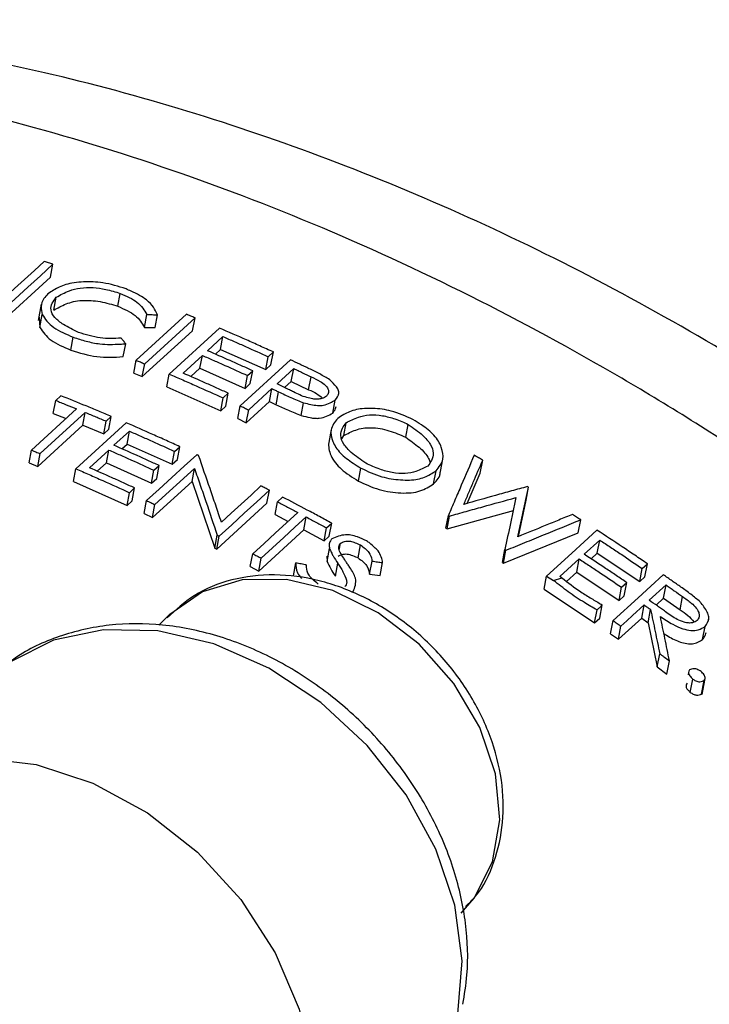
# Model space of a CAD drawing. Header units: inches. Extents: x 0.6 to 16.3, y 0.2 to 11.5.
# Tile 27 of 30: x 14.886 to 15.037, y 10.59 to 10.806. Entities that reach past the tile are written whole.
import ezdxf

# ---------------------------------------------------------------- set-up
doc = ezdxf.new("R2010")
doc.units = ezdxf.units.IN
doc.header["$MEASUREMENT"] = 0

msp = doc.modelspace()

# ---------------------------------------------------------------- linework, layer by layer
at = {"color": 7, "linetype": 'Continuous', "lineweight": 25}
for p, q in [((14.89238, 10.7495), (14.89291, 10.75233)), ((14.88135, 10.73942), (14.89238, 10.7495)), ((14.89311, 10.74228), (14.89365, 10.74511)), ((14.90716, 10.74313), (14.90769, 10.74595)), ((14.89036, 10.74359), (14.88968, 10.74)), ((14.88986, 10.74075), (14.89004, 10.73848)), ((14.89004, 10.73848), (14.89058, 10.7413)), ((14.92219, 10.74136), (14.91115, 10.73128)), ((14.91299, 10.73849), (14.91353, 10.74131)), ((14.91304, 10.7305), (14.92407, 10.74058)), ((14.91531, 10.73844), (14.91584, 10.74126)), ((14.92354, 10.73776), (14.92407, 10.74058)), ((14.91299, 10.73849), (14.91531, 10.73844)), ((14.92945, 10.73831), (14.91842, 10.72823)), ((14.89685, 10.73351), (14.89738, 10.73633)), ((14.91251, 10.72769), (14.92354, 10.73776)), ((14.92681, 10.73337), (14.9302, 10.73647)), ((14.92967, 10.73365), (14.9302, 10.73647)), ((14.90834, 10.73207), (14.90887, 10.73488)), ((14.92853, 10.73261), (14.92967, 10.73365)), ((14.92967, 10.73365), (14.93959, 10.72924)), ((14.92144, 10.72845), (14.92568, 10.73233)), ((14.92515, 10.72952), (14.92568, 10.73233)), ((14.94499, 10.73136), (14.93397, 10.72127)), ((14.93959, 10.72924), (14.94012, 10.73205)), ((14.94012, 10.73205), (14.94125, 10.73309)), ((14.94072, 10.73027), (14.94125, 10.73309)), ((14.91062, 10.72846), (14.91115, 10.73128)), ((14.91251, 10.72769), (14.91304, 10.7305)), ((14.92316, 10.7277), (14.92515, 10.72952)), ((14.92515, 10.72952), (14.93507, 10.7251)), ((14.93959, 10.72924), (14.94072, 10.73027)), ((14.94205, 10.72609), (14.94573, 10.72945)), ((14.94519, 10.72663), (14.94573, 10.72945)), ((14.91062, 10.72846), (14.91251, 10.72769)), ((14.91789, 10.72542), (14.91842, 10.72823)), ((14.93507, 10.7251), (14.9356, 10.72792)), ((14.9356, 10.72792), (14.93673, 10.72895)), ((14.9362, 10.72614), (14.93673, 10.72895)), ((14.94899, 10.72482), (14.94952, 10.72764)), ((14.91789, 10.72542), (14.9297, 10.72019)), ((14.93507, 10.7251), (14.9362, 10.72614)), ((14.93584, 10.7204), (14.94092, 10.72505)), ((14.94039, 10.72224), (14.94092, 10.72505)), ((14.94372, 10.72528), (14.94519, 10.72663)), ((14.94519, 10.72663), (14.94899, 10.72482)), ((14.89465, 10.72348), (14.89352, 10.72245)), ((14.9297, 10.72019), (14.93023, 10.723)), ((14.93023, 10.723), (14.93136, 10.72404)), ((14.93083, 10.72122), (14.93136, 10.72404)), ((14.94188, 10.72153), (14.94241, 10.72435)), ((14.95553, 10.72365), (14.95558, 10.72392)), ((14.89811, 10.7206), (14.88822, 10.71155)), ((14.89299, 10.71963), (14.89352, 10.72245)), ((14.9297, 10.72019), (14.93083, 10.72122)), ((14.93344, 10.71846), (14.93397, 10.72127)), ((14.93531, 10.71758), (14.94039, 10.72224)), ((14.94039, 10.72224), (14.94188, 10.72153)), ((14.94734, 10.71915), (14.94787, 10.72197)), ((14.95426, 10.71967), (14.95479, 10.72249)), ((14.89011, 10.71078), (14.9, 10.71983)), ((14.89299, 10.71963), (14.89581, 10.7185)), ((14.89947, 10.71701), (14.9, 10.71983)), ((14.90458, 10.71791), (14.90571, 10.71895)), ((14.90518, 10.71613), (14.90571, 10.71895)), ((14.93344, 10.71846), (14.93531, 10.71758)), ((14.93531, 10.71758), (14.93584, 10.7204)), ((14.88958, 10.70796), (14.89947, 10.71701)), ((14.90894, 10.71757), (14.89792, 10.70748)), ((14.89947, 10.71701), (14.90405, 10.7151)), ((14.90405, 10.7151), (14.90458, 10.71791)), ((14.95668, 10.71475), (14.95722, 10.71757)), ((14.9703, 10.71438), (14.97083, 10.71721)), ((14.90405, 10.7151), (14.90518, 10.71613)), ((14.9063, 10.71261), (14.90969, 10.71572)), ((14.90916, 10.7129), (14.90969, 10.71572)), ((14.95393, 10.71606), (14.95339, 10.71324)), ((14.95629, 10.71406), (14.95668, 10.71475)), ((14.90801, 10.71185), (14.90916, 10.7129)), ((14.90916, 10.7129), (14.91907, 10.70845)), ((14.9196, 10.71127), (14.92073, 10.7123)), ((14.9202, 10.70949), (14.92073, 10.7123)), ((14.88769, 10.70874), (14.88822, 10.71155)), ((14.88958, 10.70796), (14.89011, 10.71078)), ((14.90093, 10.7077), (14.90516, 10.71158)), ((14.90463, 10.70876), (14.90516, 10.71158)), ((14.91907, 10.70845), (14.9196, 10.71127)), ((14.88769, 10.70874), (14.88958, 10.70796)), ((14.90264, 10.70694), (14.90463, 10.70876)), ((14.90463, 10.70876), (14.91454, 10.70432)), ((14.91507, 10.70713), (14.9162, 10.70817)), ((14.91567, 10.70535), (14.9162, 10.70817)), ((14.91907, 10.70845), (14.9202, 10.70949)), ((14.95991, 10.70478), (14.96044, 10.70761)), ((14.97769, 10.70573), (14.97841, 10.70956)), ((14.98662, 10.70652), (14.98716, 10.70936)), ((14.89739, 10.70467), (14.89792, 10.70748)), ((14.91454, 10.70432), (14.91507, 10.70713)), ((14.91529, 10.6996), (14.92396, 10.70752)), ((14.92343, 10.7047), (14.92396, 10.70752)), ((14.97639, 10.70419), (14.97692, 10.70703)), ((14.98379, 10.69988), (14.98662, 10.70652)), ((14.89739, 10.70467), (14.90916, 10.69941)), ((14.90969, 10.70222), (14.91083, 10.70326)), ((14.9103, 10.70044), (14.91083, 10.70326)), ((14.91454, 10.70432), (14.91567, 10.70535)), ((14.91476, 10.69679), (14.92343, 10.7047)), ((14.92343, 10.7047), (14.9284, 10.69006)), ((14.99668, 10.70055), (14.99722, 10.7034)), ((14.90916, 10.69941), (14.90969, 10.70222)), ((14.93985, 10.69993), (14.94038, 10.70275)), ((14.94328, 10.70125), (14.94215, 10.70022)), ((14.90916, 10.69941), (14.9103, 10.70044)), ((14.9129, 10.69767), (14.91343, 10.70048)), ((14.91476, 10.69679), (14.91529, 10.6996)), ((14.92882, 10.68985), (14.93985, 10.69993)), ((14.94162, 10.6974), (14.94215, 10.70022)), ((14.99498, 10.69259), (14.99668, 10.70055)), ((14.9129, 10.69767), (14.91476, 10.69679)), ((14.94162, 10.6974), (14.94447, 10.6959)), ((14.94793, 10.69406), (14.94846, 10.69689)), ((14.9791, 10.6944), (14.97964, 10.69724)), ((14.97936, 10.69425), (14.99391, 10.6983)), ((14.97936, 10.69425), (14.9799, 10.69709)), ((14.95292, 10.69448), (14.95405, 10.69551)), ((14.95351, 10.69268), (14.95405, 10.69551)), ((15.00812, 10.69342), (15.00866, 10.69628)), ((14.9284, 10.69006), (14.92894, 10.69288)), ((14.92882, 10.68985), (14.92936, 10.69267)), ((14.93804, 10.68502), (14.94793, 10.69406)), ((14.94793, 10.69406), (14.95238, 10.69165)), ((14.95238, 10.69165), (14.95292, 10.69448)), ((14.95238, 10.69165), (14.95351, 10.69268)), ((14.9791, 10.6944), (14.97936, 10.69425)), ((14.99174, 10.68674), (15.00812, 10.69342)), ((14.95569, 10.6896), (14.95598, 10.69115)), ((14.95982, 10.68792), (14.96036, 10.69075)), ((15.00945, 10.68871), (15.01285, 10.6918)), ((15.0123, 10.68893), (15.01285, 10.6918)), ((14.9284, 10.69006), (14.92883, 10.68984)), ((14.9362, 10.686), (14.93674, 10.68882)), ((14.95299, 10.68826), (14.95304, 10.68713)), ((14.95304, 10.68713), (14.95357, 10.68996)), ((14.99148, 10.6869), (14.99202, 10.68975)), ((14.99174, 10.68674), (14.99227, 10.68959)), ((15.01096, 10.68771), (15.0123, 10.68893)), ((15.0123, 10.68893), (15.0216, 10.6827)), ((14.9362, 10.686), (14.93804, 10.68502)), ((14.93804, 10.68502), (14.93858, 10.68784)), ((14.94566, 10.68397), (14.9462, 10.6868)), ((14.95486, 10.68389), (14.9554, 10.68672)), ((14.96236, 10.68436), (14.9629, 10.6872)), ((14.96468, 10.68403), (14.96521, 10.68687)), ((14.99148, 10.6869), (14.99174, 10.68674)), ((15.00408, 10.6838), (15.00832, 10.68767)), ((15.00778, 10.6848), (15.00832, 10.68767)), ((15.02214, 10.68558), (15.02327, 10.68662)), ((15.02273, 10.68373), (15.02327, 10.68662)), ((14.96236, 10.68436), (14.96468, 10.68403)), ((15.00064, 10.68106), (15.00118, 10.68392)), ((15.00118, 10.68392), (15.0027, 10.68294)), ((15.00555, 10.68276), (15.00778, 10.6848)), ((15.00778, 10.6848), (15.01708, 10.67857)), ((15.0216, 10.6827), (15.02214, 10.68558)), ((14.95923, 10.68184), (14.95928, 10.68214)), ((15.0027, 10.68294), (15.0045, 10.68353)), ((15.0045, 10.68353), (15.00408, 10.6838)), ((15.01762, 10.68145), (15.01875, 10.68249)), ((15.01821, 10.6796), (15.01875, 10.68249)), ((15.0216, 10.6827), (15.02273, 10.68373)), ((15.0237, 10.67861), (15.02737, 10.68197)), ((15.02683, 10.67907), (15.02737, 10.68197)), ((15.00064, 10.68106), (15.01171, 10.67366)), ((15.01708, 10.67857), (15.01762, 10.68145)), ((15.01708, 10.67857), (15.01821, 10.6796)), ((15.01225, 10.67648), (15.01314, 10.67735)), ((15.01284, 10.6747), (15.01339, 10.67758)), ((15.01323, 10.67769), (15.01314, 10.67735)), ((15.01314, 10.67735), (15.01339, 10.67758)), ((15.01339, 10.67758), (15.01323, 10.67769)), ((15.02203, 10.67469), (15.02257, 10.67758)), ((15.02518, 10.67757), (15.02683, 10.67907)), ((15.02683, 10.67907), (15.03045, 10.67651)), ((15.03045, 10.67651), (15.031, 10.67941)), ((14.9185, 10.67546), (14.91614, 10.67316)), ((15.01171, 10.67366), (15.01225, 10.67648)), ((15.02344, 10.67369), (15.02399, 10.67659)), ((15.01171, 10.67366), (15.01284, 10.6747)), ((15.01521, 10.67125), (15.01575, 10.67415)), ((15.01695, 10.67004), (15.02203, 10.67469)), ((15.02203, 10.67469), (15.02345, 10.67369)), ((15.02344, 10.67369), (15.02543, 10.66398)), ((15.03665, 10.67406), (15.03672, 10.67446)), ((15.01521, 10.67125), (15.01695, 10.67004)), ((15.01695, 10.67004), (15.01749, 10.67293)), ((15.03538, 10.66997), (15.03593, 10.67289)), ((15.02543, 10.66398), (15.02598, 10.66689)), ((15.02755, 10.66243), (15.0281, 10.66534)), ((15.02543, 10.66398), (15.02755, 10.66243)), ((15.03232, 10.66283), (15.03222, 10.66228)), ((15.03266, 10.6584), (15.03321, 10.66132)), ((15.03516, 10.65804), (15.03571, 10.66097)), ((15.03527, 10.65797), (15.03593, 10.66148))]:
    msp.add_line(p, q, dxfattribs=at)
at = {"color": 7, "linetype": 'Continuous', "lineweight": 25, "flags": 128}
for points in [[(14.89101, 10.75297), (14.88884, 10.75099), (14.88667, 10.749), (14.8845, 10.74702), (14.88233, 10.74504)], [(14.88189, 10.74225), (14.88465, 10.74477), (14.8874, 10.74729), (14.89016, 10.74981), (14.89291, 10.75233)], [(14.92446, 10.71056), (14.92171, 10.70804), (14.91895, 10.70552), (14.91619, 10.703), (14.91343, 10.70048)], [(14.93853, 10.70369), (14.93636, 10.7017), (14.93419, 10.69972), (14.93202, 10.69774), (14.92985, 10.69575)], [(14.92936, 10.69267), (14.93211, 10.69519), (14.93487, 10.69771), (14.93763, 10.70023), (14.94038, 10.70275)], [(14.94663, 10.69787), (14.94415, 10.69561), (14.94168, 10.69335), (14.93921, 10.69108), (14.93674, 10.68882)], [(14.93858, 10.68784), (14.94105, 10.6901), (14.94352, 10.69237), (14.94599, 10.69463), (14.94846, 10.69689)], [(15.01221, 10.69399), (15.00945, 10.69147), (15.00669, 10.68896), (15.00118, 10.68392)], [(15.02676, 10.68421), (15.02401, 10.6817), (15.02126, 10.67918), (15.01575, 10.67415)], [(15.01749, 10.67293), (15.01876, 10.6741), (15.02003, 10.67526), (15.02257, 10.67758)], [(14.98174, 10.58785), (14.98267, 10.59946), (14.98102, 10.6117), (14.97686, 10.62402), (14.97038, 10.63589), (14.96185, 10.64677), (14.95167, 10.65618), (14.94028, 10.66371), (14.92818, 10.66902), (14.91592, 10.67188), (14.90403, 10.67216), (14.89303, 10.66985), (14.88343, 10.66506), (14.88016, 10.66256)], [(14.84771, 10.63399), (14.85494, 10.63898), (14.86532, 10.64284), (14.87692, 10.64406), (14.88922, 10.64259), (14.90165, 10.6385), (14.91363, 10.63198), (14.92462, 10.62332), (14.93411, 10.61292), (14.94165, 10.60127), (14.94691, 10.58891), (14.94964, 10.57639), (14.94971, 10.56431), (14.94712, 10.55321), (14.942, 10.5436)]]:
    msp.add_lwpolyline(points, dxfattribs=at)
at = {"color": 8, "linetype": 'Continuous', "lineweight": 25, "flags": 128}
msp.add_lwpolyline([(14.98241, 10.60998), (14.98526, 10.61327), (14.9893, 10.62119), (14.99089, 10.63046), (14.98995, 10.64051), (14.98652, 10.65069), (14.98083, 10.66037), (14.97323, 10.66895), (14.9642, 10.67587), (14.9543, 10.68072), (14.94416, 10.68317), (14.93442, 10.68309), (14.92568, 10.68047), (14.91851, 10.67547), (14.9185, 10.67546)], dxfattribs=at)
at = {"color": 7, "linetype": 'Continuous', "lineweight": 25}
for points, knots in [([(15.31023, 10.22261), (15.31067, 10.22497), (15.31287, 10.23678), (15.31513, 10.25858), (15.31621, 10.28814), (15.31491, 10.31828), (15.31135, 10.3488), (15.3055, 10.37955), (15.29742, 10.41035), (15.28713, 10.44103), (15.27472, 10.4714), (15.26026, 10.5013), (15.24382, 10.53057), (15.22552, 10.55905), (15.20545, 10.5866), (15.18372, 10.61307), (15.16044, 10.63833), (15.13574, 10.66226), (15.10974, 10.68472), (15.08257, 10.7056), (15.05437, 10.72479), (15.02526, 10.74218), (14.9954, 10.75767), (14.96493, 10.77117), (14.93401, 10.78258), (14.90279, 10.79184), (14.87146, 10.79886), (14.84018, 10.80359), (14.80913, 10.80599), (14.77852, 10.80602), (14.74853, 10.80368), (14.71934, 10.79899), (14.69115, 10.79198), (14.66414, 10.78271), (14.63843, 10.77128), (14.61425, 10.75769), (14.59411, 10.74422), (14.58277, 10.73451), (14.57835, 10.73072)], [0, 0, 0, 0, 0.007002, 0.035025, 0.063175, 0.091516, 0.120024, 0.148669, 0.177422, 0.206252, 0.235134, 0.264048, 0.292977, 0.32191, 0.350844, 0.379778, 0.408714, 0.437655, 0.466606, 0.495571, 0.524553, 0.553557, 0.582584, 0.611634, 0.640702, 0.669775, 0.698835, 0.72786, 0.75682, 0.785679, 0.814401, 0.842949, 0.871293, 0.899413, 0.927303, 0.954972, 0.982445, 1, 1, 1, 1]), ([(14.89291, 10.75233), (14.89276, 10.75238), (14.89244, 10.75249), (14.8918, 10.7527), (14.89133, 10.75286), (14.89101, 10.75297)], [0, 0, 0, 0, 0.25002, 0.50004, 1, 1, 1, 1]), ([(14.90894, 10.74694), (14.90727, 10.74747), (14.90426, 10.74842), (14.89955, 10.74856), (14.89566, 10.74805), (14.89334, 10.74689), (14.89222, 10.74612), (14.89182, 10.74584)], [0, 0, 0, 0, 0.268944, 0.483557, 0.698015, 0.891281, 1, 1, 1, 1]), ([(14.89365, 10.74511), (14.89455, 10.74561), (14.89604, 10.74646), (14.89884, 10.74723), (14.90168, 10.74729), (14.90471, 10.74686), (14.90664, 10.74627), (14.90769, 10.74595)], [0, 0, 0, 0, 0.265238, 0.441686, 0.618989, 0.790998, 1, 1, 1, 1]), ([(14.91584, 10.74126), (14.91558, 10.74181), (14.91505, 10.74292), (14.91337, 10.74481), (14.91093, 10.74603), (14.90932, 10.74677), (14.90894, 10.74694)], [0, 0, 0, 0, 0.253704, 0.509902, 0.884601, 1, 1, 1, 1]), ([(14.89182, 10.74584), (14.8915, 10.7455), (14.8907, 10.74466), (14.89013, 10.74311), (14.89043, 10.7419), (14.89058, 10.7413)], [0, 0, 0, 0, 0.253095, 0.62738, 1, 1, 1, 1]), ([(14.8985, 10.73737), (14.89736, 10.73793), (14.89536, 10.73891), (14.89316, 10.74061), (14.8923, 10.74228), (14.89263, 10.74381), (14.89331, 10.74468), (14.89365, 10.74511)], [0, 0, 0, 0, 0.260228, 0.455232, 0.651554, 0.826774, 1, 1, 1, 1]), ([(14.89311, 10.74228), (14.89397, 10.74276), (14.89524, 10.74347), (14.89737, 10.74418), (14.89924, 10.74444), (14.90126, 10.74442), (14.90398, 10.74409), (14.90589, 10.74352), (14.90716, 10.74313)], [0, 0, 0, 0, 0.250196, 0.374954, 0.499878, 0.624473, 0.749334, 1, 1, 1, 1]), ([(14.90769, 10.74595), (14.90903, 10.74536), (14.9111, 10.74445), (14.91267, 10.74271), (14.91324, 10.74178), (14.91353, 10.74131)], [0, 0, 0, 0, 0.475986, 0.733193, 1, 1, 1, 1]), ([(14.90716, 10.74313), (14.90855, 10.74251), (14.91137, 10.74124), (14.91245, 10.73941), (14.91299, 10.73849)], [0, 0, 0, 0, 0.496277, 1, 1, 1, 1]), ([(14.89058, 10.7413), (14.89089, 10.74082), (14.8915, 10.73985), (14.89345, 10.738), (14.89582, 10.737), (14.89738, 10.73633)], [0, 0, 0, 0, 0.253359, 0.508857, 1, 1, 1, 1]), ([(14.91353, 10.74131), (14.91372, 10.7413), (14.91411, 10.7413), (14.91488, 10.74128), (14.91546, 10.74127), (14.91584, 10.74126)], [0, 0, 0, 0, 0.250011, 0.500021, 1, 1, 1, 1]), ([(14.92407, 10.74058), (14.92392, 10.74064), (14.9236, 10.74077), (14.92297, 10.74103), (14.9225, 10.74123), (14.92219, 10.74136)], [0, 0, 0, 0, 0.250002, 0.500004, 1, 1, 1, 1]), ([(14.89004, 10.73848), (14.89071, 10.7375), (14.89205, 10.73555), (14.89525, 10.73419), (14.89685, 10.73351)], [0, 0, 0, 0, 0.5012344, 1, 1, 1, 1]), ([(14.94125, 10.73309), (14.94027, 10.73353), (14.93831, 10.73443), (14.93438, 10.73618), (14.93142, 10.73746), (14.92945, 10.73831)], [0, 0, 0, 0, 0.250029, 0.500058, 1, 1, 1, 1]), ([(14.89738, 10.73633), (14.8983, 10.73603), (14.90016, 10.73542), (14.90368, 10.73468), (14.90661, 10.73477), (14.90845, 10.73486), (14.90887, 10.73488)], [0, 0, 0, 0, 0.253642, 0.509703, 0.889714, 1, 1, 1, 1]), ([(14.90787, 10.73614), (14.90634, 10.73606), (14.90402, 10.73595), (14.90082, 10.73667), (14.89928, 10.73714), (14.8985, 10.73737)], [0, 0, 0, 0, 0.486069, 0.738845, 1, 1, 1, 1]), ([(14.90887, 10.73488), (14.90879, 10.73499), (14.90862, 10.7352), (14.90829, 10.73562), (14.90804, 10.73593), (14.90787, 10.73614)], [0, 0, 0, 0, 0.250014, 0.500028, 1, 1, 1, 1]), ([(14.9302, 10.73647), (14.93103, 10.73611), (14.93269, 10.73539), (14.936, 10.73392), (14.93847, 10.7328), (14.94012, 10.73205)], [0, 0, 0, 0, 0.25002, 0.500041, 1, 1, 1, 1]), ([(14.89685, 10.73351), (14.89874, 10.73292), (14.90253, 10.73172), (14.9064, 10.73195), (14.90834, 10.73207)], [0, 0, 0, 0, 0.50019, 1, 1, 1, 1]), ([(14.92568, 10.73233), (14.92651, 10.73197), (14.92816, 10.73125), (14.93147, 10.72979), (14.93395, 10.72866), (14.9356, 10.72792)], [0, 0, 0, 0, 0.25002, 0.500041, 1, 1, 1, 1]), ([(14.93673, 10.72895), (14.9359, 10.72933), (14.93425, 10.73008), (14.93095, 10.73156), (14.92847, 10.73264), (14.92681, 10.73337)], [0, 0, 0, 0, 0.2500204, 0.5000409, 1, 1, 1, 1]), ([(14.94907, 10.72943), (14.94873, 10.7296), (14.94805, 10.72992), (14.94669, 10.73056), (14.94567, 10.73104), (14.94499, 10.73136)], [0, 0, 0, 0, 0.250005, 0.50001, 1, 1, 1, 1]), ([(14.91115, 10.73128), (14.91131, 10.73121), (14.91162, 10.73109), (14.91225, 10.73083), (14.91272, 10.73063), (14.91304, 10.7305)], [0, 0, 0, 0, 0.250002, 0.500004, 1, 1, 1, 1]), ([(14.94573, 10.72945), (14.94604, 10.7293), (14.94668, 10.729), (14.94794, 10.7284), (14.94889, 10.72794), (14.94952, 10.72764)], [0, 0, 0, 0, 0.250005, 0.500011, 1, 1, 1, 1]), ([(14.95362, 10.727), (14.95326, 10.72722), (14.95254, 10.72765), (14.95105, 10.72849), (14.94986, 10.72906), (14.94907, 10.72943)], [0, 0, 0, 0, 0.250217, 0.500518, 1, 1, 1, 1]), ([(14.91842, 10.72823), (14.91941, 10.72781), (14.92138, 10.72696), (14.92532, 10.72523), (14.92827, 10.72389), (14.93023, 10.723)], [0, 0, 0, 0, 0.250029, 0.500058, 1, 1, 1, 1]), ([(14.93136, 10.72404), (14.93053, 10.72441), (14.92888, 10.72517), (14.92558, 10.72665), (14.92309, 10.72773), (14.92144, 10.72845)], [0, 0, 0, 0, 0.25002, 0.500041, 1, 1, 1, 1]), ([(14.94952, 10.72764), (14.95021, 10.72732), (14.95136, 10.72678), (14.95264, 10.72587), (14.95325, 10.72507), (14.95345, 10.72429), (14.95318, 10.72378), (14.95298, 10.72347), (14.95293, 10.72341)], [0, 0, 0, 0, 0.2839, 0.478584, 0.637293, 0.769514, 0.950084, 1, 1, 1, 1]), ([(14.94092, 10.72505), (14.94105, 10.72499), (14.94129, 10.72488), (14.94179, 10.72464), (14.94216, 10.72447), (14.94241, 10.72435)], [0, 0, 0, 0, 0.2500024, 0.5000047, 1, 1, 1, 1]), ([(14.94566, 10.72433), (14.94536, 10.72448), (14.94476, 10.72478), (14.94356, 10.72536), (14.94265, 10.7258), (14.94205, 10.72609)], [0, 0, 0, 0, 0.250005, 0.50001, 1, 1, 1, 1]), ([(14.95479, 10.72249), (14.9552, 10.723), (14.95578, 10.72374), (14.95536, 10.72528), (14.9544, 10.72624), (14.95373, 10.72689), (14.95362, 10.727)], [0, 0, 0, 0, 0.393724, 0.571209, 0.93062, 1, 1, 1, 1]), ([(14.90571, 10.71895), (14.90479, 10.71933), (14.90295, 10.72011), (14.89927, 10.72163), (14.8965, 10.72274), (14.89465, 10.72348)], [0, 0, 0, 0, 0.250026, 0.500053, 1, 1, 1, 1]), ([(14.94241, 10.72435), (14.94285, 10.72414), (14.94373, 10.72372), (14.94553, 10.7229), (14.94693, 10.72234), (14.94787, 10.72197)], [0, 0, 0, 0, 0.250169, 0.500403, 1, 1, 1, 1]), ([(14.95293, 10.72341), (14.95261, 10.72321), (14.95208, 10.72288), (14.95096, 10.7227), (14.94981, 10.72278), (14.94793, 10.72321), (14.94661, 10.72387), (14.94566, 10.72433)], [0, 0, 0, 0, 0.194784, 0.327024, 0.458464, 0.615719, 1, 1, 1, 1]), ([(14.94899, 10.72482), (14.9496, 10.72455), (14.95076, 10.72402), (14.95164, 10.72331), (14.95206, 10.72298)], [0, 0, 0, 0, 0.523013, 1, 1, 1, 1]), ([(14.89352, 10.72245), (14.89391, 10.7223), (14.89467, 10.72199), (14.8962, 10.72138), (14.89735, 10.72091), (14.89811, 10.7206)], [0, 0, 0, 0, 0.250007, 0.500014, 1, 1, 1, 1]), ([(14.93397, 10.72127), (14.93413, 10.7212), (14.93444, 10.72106), (14.93506, 10.72076), (14.93553, 10.72054), (14.93584, 10.7204)], [0, 0, 0, 0, 0.250002, 0.500004, 1, 1, 1, 1]), ([(14.94188, 10.72153), (14.94276, 10.72111), (14.94453, 10.72027), (14.9464, 10.71953), (14.94734, 10.71915)], [0, 0, 0, 0, 0.4999656, 1, 1, 1, 1]), ([(14.94787, 10.72197), (14.94892, 10.72169), (14.95042, 10.72129), (14.95246, 10.72139), (14.95367, 10.72187), (14.95444, 10.72229), (14.95479, 10.72249)], [0, 0, 0, 0, 0.380716, 0.546536, 0.789448, 1, 1, 1, 1]), ([(14.95426, 10.71967), (14.95451, 10.71999), (14.95486, 10.72043), (14.955, 10.72095), (14.95503, 10.7211)], [0, 0, 0, 0, 0.711407, 1, 1, 1, 1]), ([(14.97187, 10.71829), (14.9703, 10.71899), (14.96748, 10.72026), (14.96307, 10.72082), (14.95934, 10.72061), (14.95697, 10.71957), (14.95579, 10.71879), (14.95536, 10.71851)], [0, 0, 0, 0, 0.260647, 0.469704, 0.678055, 0.88224, 1, 1, 1, 1]), ([(14.9, 10.71983), (14.90038, 10.71967), (14.90115, 10.71935), (14.90267, 10.71872), (14.90382, 10.71823), (14.90458, 10.71791)], [0, 0, 0, 0, 0.250005, 0.50001, 1, 1, 1, 1]), ([(14.94734, 10.71915), (14.94801, 10.71898), (14.94901, 10.71873), (14.95037, 10.71852), (14.95168, 10.71853), (14.95299, 10.71897), (14.95384, 10.71944), (14.95426, 10.71967)], [0, 0, 0, 0, 0.248154, 0.372679, 0.49801, 0.748113, 1, 1, 1, 1]), ([(14.95536, 10.71851), (14.95473, 10.71772), (14.95355, 10.71625), (14.95413, 10.71348), (14.95569, 10.71089), (14.95824, 10.70898), (14.95988, 10.70796), (14.96044, 10.70761)], [0, 0, 0, 0, 0.256957, 0.472685, 0.68751, 0.892421, 1, 1, 1, 1]), ([(14.95722, 10.71757), (14.95806, 10.71802), (14.95952, 10.71879), (14.96225, 10.71941), (14.96512, 10.71922), (14.96806, 10.71842), (14.96988, 10.71763), (14.97083, 10.71721)], [0, 0, 0, 0, 0.253597, 0.440204, 0.62796, 0.804141, 1, 1, 1, 1]), ([(14.92073, 10.7123), (14.91975, 10.71275), (14.91779, 10.71365), (14.91386, 10.71542), (14.91091, 10.71671), (14.90894, 10.71757)], [0, 0, 0, 0, 0.250029, 0.500057, 1, 1, 1, 1]), ([(14.9615, 10.70868), (14.96039, 10.70945), (14.9585, 10.71076), (14.95653, 10.71288), (14.95585, 10.71477), (14.95628, 10.71633), (14.95692, 10.71718), (14.95722, 10.71757)], [0, 0, 0, 0, 0.274025, 0.468253, 0.663554, 0.842149, 1, 1, 1, 1]), ([(14.95668, 10.71475), (14.95752, 10.71519), (14.95879, 10.71585), (14.96087, 10.71642), (14.9627, 10.71653), (14.96465, 10.71633), (14.96727, 10.71571), (14.96909, 10.71491), (14.9703, 10.71438)], [0, 0, 0, 0, 0.251771, 0.377622, 0.503423, 0.62883, 0.75349, 1, 1, 1, 1]), ([(14.97083, 10.71721), (14.97195, 10.71642), (14.97386, 10.71508), (14.97583, 10.71287), (14.97649, 10.7109), (14.97604, 10.7093), (14.9754, 10.70845), (14.9751, 10.70805)], [0, 0, 0, 0, 0.274843, 0.469882, 0.66602, 0.844565, 1, 1, 1, 1]), ([(14.97692, 10.70703), (14.97758, 10.70783), (14.97877, 10.7093), (14.97826, 10.71216), (14.97675, 10.71484), (14.97419, 10.71685), (14.97249, 10.7179), (14.97187, 10.71829)], [0, 0, 0, 0, 0.256778, 0.468552, 0.67941, 0.883457, 1, 1, 1, 1]), ([(14.90969, 10.71572), (14.91051, 10.71535), (14.91217, 10.71463), (14.91547, 10.71315), (14.91795, 10.71202), (14.9196, 10.71127)], [0, 0, 0, 0, 0.25002, 0.500041, 1, 1, 1, 1]), ([(14.9703, 10.71438), (14.97131, 10.71366), (14.97283, 10.71259), (14.97448, 10.71099), (14.97531, 10.70984), (14.97552, 10.70911), (14.97561, 10.70881)], [0, 0, 0, 0, 0.42407, 0.635871, 0.847717, 1, 1, 1, 1]), ([(14.9162, 10.70817), (14.91538, 10.70854), (14.91373, 10.7093), (14.91043, 10.71079), (14.90795, 10.71188), (14.9063, 10.71261)], [0, 0, 0, 0, 0.25002, 0.500041, 1, 1, 1, 1]), ([(14.9534, 10.71324), (14.95337, 10.71278), (14.95332, 10.71184), (14.95386, 10.71032), (14.95474, 10.7088), (14.9566, 10.70684), (14.95857, 10.70561), (14.95991, 10.70478)], [0, 0, 0, 0, 0.164787, 0.332036, 0.504501, 0.665883, 1, 1, 1, 1]), ([(14.88822, 10.71155), (14.88838, 10.71149), (14.88869, 10.71136), (14.88932, 10.7111), (14.8898, 10.71091), (14.89011, 10.71078)], [0, 0, 0, 0, 0.250002, 0.500005, 1, 1, 1, 1]), ([(14.90516, 10.71158), (14.90599, 10.71122), (14.90765, 10.71049), (14.91095, 10.70902), (14.91342, 10.70789), (14.91507, 10.70713)], [0, 0, 0, 0, 0.25002, 0.500041, 1, 1, 1, 1]), ([(14.92486, 10.71038), (14.92482, 10.71039), (14.92476, 10.71042), (14.92463, 10.71048), (14.92453, 10.71053), (14.92446, 10.71056)], [0, 0, 0, 0, 0.250002, 0.500003, 1, 1, 1, 1]), ([(14.92985, 10.69575), (14.92944, 10.69699), (14.92861, 10.69945), (14.92695, 10.70435), (14.92569, 10.70796), (14.92486, 10.71038)], [0, 0, 0, 0, 0.250005, 0.50001, 1, 1, 1, 1]), ([(14.98529, 10.71044), (14.98435, 10.70824), (14.98294, 10.70495), (14.98105, 10.70055), (14.98011, 10.69834), (14.97964, 10.69724)], [0, 0, 0, 0, 0.499999, 0.75, 1, 1, 1, 1]), ([(14.98716, 10.70936), (14.987, 10.70945), (14.98669, 10.70963), (14.98607, 10.70999), (14.9856, 10.71026), (14.98529, 10.71044)], [0, 0, 0, 0, 0.250031, 0.500062, 1, 1, 1, 1]), ([(14.91083, 10.70326), (14.91, 10.70363), (14.90836, 10.70439), (14.90506, 10.70588), (14.90258, 10.70697), (14.90093, 10.7077)], [0, 0, 0, 0, 0.25002, 0.500041, 1, 1, 1, 1]), ([(14.96044, 10.70761), (14.96196, 10.7069), (14.96476, 10.70559), (14.96919, 10.70492), (14.97302, 10.70498), (14.97538, 10.706), (14.97652, 10.70676), (14.97692, 10.70703)], [0, 0, 0, 0, 0.25358, 0.468771, 0.682958, 0.889179, 1, 1, 1, 1]), ([(14.9751, 10.70805), (14.97429, 10.70763), (14.97286, 10.70688), (14.9702, 10.70629), (14.96737, 10.70653), (14.96438, 10.70737), (14.96252, 10.70821), (14.9615, 10.70868)], [0, 0, 0, 0, 0.246109, 0.431084, 0.617369, 0.789136, 1, 1, 1, 1]), ([(14.98303, 10.69966), (14.98337, 10.70047), (14.98406, 10.70209), (14.98544, 10.70532), (14.98647, 10.70774), (14.98716, 10.70936)], [0, 0, 0, 0, 0.250012, 0.500025, 1, 1, 1, 1]), ([(14.89792, 10.70748), (14.8989, 10.70705), (14.90087, 10.7062), (14.9048, 10.70446), (14.90774, 10.70312), (14.90969, 10.70222)], [0, 0, 0, 0, 0.250029, 0.500057, 1, 1, 1, 1]), ([(14.92396, 10.70752), (14.92438, 10.70631), (14.92521, 10.7039), (14.92688, 10.69904), (14.92811, 10.69535), (14.92894, 10.69288)], [0, 0, 0, 0, 0.250005, 0.500011, 1, 1, 1, 1]), ([(14.97639, 10.70419), (14.97712, 10.70494), (14.97787, 10.70571), (14.97787, 10.70671), (14.97787, 10.70673)], [0, 0, 0, 0, 0.9813551, 1, 1, 1, 1]), ([(14.94038, 10.70275), (14.94023, 10.70283), (14.93992, 10.70298), (14.9393, 10.7033), (14.93884, 10.70353), (14.93853, 10.70369)], [0, 0, 0, 0, 0.250009, 0.500017, 1, 1, 1, 1]), ([(14.95991, 10.70478), (14.96139, 10.70408), (14.96363, 10.70303), (14.96686, 10.70236), (14.96923, 10.70212), (14.97147, 10.70215), (14.97412, 10.70268), (14.97547, 10.70358), (14.97639, 10.70419)], [0, 0, 0, 0, 0.249558, 0.374708, 0.499858, 0.629209, 0.750123, 1, 1, 1, 1]), ([(14.99696, 10.70356), (14.9958, 10.70324), (14.99348, 10.70259), (14.98884, 10.7013), (14.98535, 10.70032), (14.98303, 10.69966)], [0, 0, 0, 0, 0.2500102, 0.5000204, 1, 1, 1, 1]), ([(14.9949, 10.69256), (14.99509, 10.69347), (14.99548, 10.69528), (14.99626, 10.69889), (14.99684, 10.7016), (14.99722, 10.7034)], [0, 0, 0, 0, 0.2500022, 0.5000044, 1, 1, 1, 1]), ([(14.99722, 10.7034), (14.9972, 10.70341), (14.99716, 10.70344), (14.99707, 10.70349), (14.997, 10.70353), (14.99696, 10.70356)], [0, 0, 0, 0, 0.250044, 0.500088, 1, 1, 1, 1]), ([(14.95405, 10.69551), (14.95315, 10.696), (14.95137, 10.69698), (14.94778, 10.6989), (14.94508, 10.70031), (14.94328, 10.70125)], [0, 0, 0, 0, 0.250039, 0.500079, 1, 1, 1, 1]), ([(14.9799, 10.69709), (14.98111, 10.69743), (14.98354, 10.69811), (14.98839, 10.69947), (14.99202, 10.70047), (14.99444, 10.70114)], [0, 0, 0, 0, 0.25001, 0.500021, 1, 1, 1, 1]), ([(14.99444, 10.70114), (14.99424, 10.7002), (14.99384, 10.6983), (14.99304, 10.69451), (14.99243, 10.69165), (14.99202, 10.68975)], [0, 0, 0, 0, 0.250002, 0.500005, 1, 1, 1, 1]), ([(14.91343, 10.70048), (14.91358, 10.70041), (14.91389, 10.70026), (14.91452, 10.69997), (14.91498, 10.69975), (14.91529, 10.6996)], [0, 0, 0, 0, 0.250003, 0.500005, 1, 1, 1, 1]), ([(14.94215, 10.70022), (14.94253, 10.70002), (14.94327, 10.69964), (14.94476, 10.69885), (14.94588, 10.69826), (14.94663, 10.69787)], [0, 0, 0, 0, 0.250016, 0.500033, 1, 1, 1, 1]), ([(14.94846, 10.69689), (14.94884, 10.69669), (14.94958, 10.69629), (14.95106, 10.69549), (14.95218, 10.69488), (14.95292, 10.69448)], [0, 0, 0, 0, 0.250021, 0.500043, 1, 1, 1, 1]), ([(14.97964, 10.69724), (14.97966, 10.69723), (14.9797, 10.6972), (14.97979, 10.69715), (14.97986, 10.69711), (14.9799, 10.69709)], [0, 0, 0, 0, 0.2500348, 0.5000696, 1, 1, 1, 1]), ([(15.00684, 10.69744), (15.00585, 10.69703), (15.00386, 10.69622), (14.99988, 10.6946), (14.99689, 10.69337), (14.9949, 10.69256)], [0, 0, 0, 0, 0.250022, 0.500045, 1, 1, 1, 1]), ([(15.00866, 10.69628), (15.00851, 10.69637), (15.0082, 10.69657), (15.0076, 10.69695), (15.00714, 10.69724), (15.00684, 10.69744)], [0, 0, 0, 0, 0.250064, 0.500127, 1, 1, 1, 1]), ([(14.99227, 10.68959), (14.99364, 10.69015), (14.99638, 10.69127), (15.00184, 10.6935), (15.00593, 10.69517), (15.00866, 10.69628)], [0, 0, 0, 0, 0.250028, 0.500056, 1, 1, 1, 1]), ([(14.92894, 10.69288), (14.92897, 10.69286), (14.92904, 10.69283), (14.92918, 10.69276), (14.92929, 10.6927), (14.92936, 10.69267)], [0, 0, 0, 0, 0.250008, 0.500017, 1, 1, 1, 1]), ([(14.96169, 10.69167), (14.96104, 10.69196), (14.95993, 10.69246), (14.95834, 10.69294), (14.95685, 10.69302), (14.95548, 10.69268), (14.95457, 10.69231), (14.95411, 10.69212)], [0, 0, 0, 0, 0.242174, 0.408473, 0.548793, 0.768771, 1, 1, 1, 1]), ([(15.02327, 10.68662), (15.02235, 10.68724), (15.02052, 10.68849), (15.01683, 10.69096), (15.01406, 10.69278), (15.01221, 10.69399)], [0, 0, 0, 0, 0.250111, 0.500223, 1, 1, 1, 1]), ([(14.95411, 10.69212), (14.95398, 10.69197), (14.95364, 10.69158), (14.95342, 10.69084), (14.95352, 10.69024), (14.95357, 10.68996)], [0, 0, 0, 0, 0.252735, 0.658812, 1, 1, 1, 1]), ([(14.9559, 10.6891), (14.95581, 10.68929), (14.95561, 10.68973), (14.95554, 10.69047), (14.95582, 10.69091), (14.95598, 10.69115)], [0, 0, 0, 0, 0.253851, 0.582163, 1, 1, 1, 1]), ([(14.95598, 10.69115), (14.95626, 10.69127), (14.95671, 10.69148), (14.95745, 10.69163), (14.95828, 10.69156), (14.95926, 10.69123), (14.95997, 10.69092), (14.96036, 10.69075)], [0, 0, 0, 0, 0.245023, 0.405625, 0.540973, 0.752133, 1, 1, 1, 1]), ([(14.96036, 10.69075), (14.96106, 10.69022), (14.96241, 10.68921), (14.96275, 10.68793), (14.96288, 10.6873), (14.9629, 10.6872)], [0, 0, 0, 0, 0.479214, 0.917698, 1, 1, 1, 1]), ([(14.96521, 10.68687), (14.96514, 10.68729), (14.96498, 10.68812), (14.96422, 10.68962), (14.96285, 10.69077), (14.96193, 10.69149), (14.96169, 10.69167)], [0, 0, 0, 0, 0.255192, 0.512867, 0.873632, 1, 1, 1, 1]), ([(15.01285, 10.6918), (15.01362, 10.69129), (15.01518, 10.69027), (15.01828, 10.6882), (15.0206, 10.68663), (15.02214, 10.68558)], [0, 0, 0, 0, 0.250105, 0.500209, 1, 1, 1, 1]), ([(14.93674, 10.68882), (14.93689, 10.68874), (14.9372, 10.68858), (14.93781, 10.68825), (14.93827, 10.68801), (14.93858, 10.68784)], [0, 0, 0, 0, 0.250015, 0.50003, 1, 1, 1, 1]), ([(14.95357, 10.68996), (14.95369, 10.68969), (14.95393, 10.68915), (14.95449, 10.68807), (14.95504, 10.68726), (14.9554, 10.68672)], [0, 0, 0, 0, 0.250278, 0.500662, 1, 1, 1, 1]), ([(14.95545, 10.68832), (14.95573, 10.68844), (14.95616, 10.68864), (14.95684, 10.68878), (14.95763, 10.68876), (14.95866, 10.68843), (14.95943, 10.68809), (14.95982, 10.68792)], [0, 0, 0, 0, 0.250777, 0.383755, 0.500328, 0.749274, 1, 1, 1, 1]), ([(14.95753, 10.68655), (14.95738, 10.68677), (14.9571, 10.68719), (14.95654, 10.68804), (14.95616, 10.68867), (14.9559, 10.6891)], [0, 0, 0, 0, 0.250048, 0.500104, 1, 1, 1, 1]), ([(14.99202, 10.68975), (14.99204, 10.68974), (14.99208, 10.68971), (14.99217, 10.68966), (14.99223, 10.68962), (14.99227, 10.68959)], [0, 0, 0, 0, 0.250054, 0.500107, 1, 1, 1, 1]), ([(15.01875, 10.68249), (15.01798, 10.68301), (15.01644, 10.68406), (15.01334, 10.68614), (15.01101, 10.68768), (15.00945, 10.68871)], [0, 0, 0, 0, 0.250105, 0.500209, 1, 1, 1, 1]), ([(14.9462, 10.6868), (14.94618, 10.6861), (14.94615, 10.68498), (14.94709, 10.68382), (14.94744, 10.68339)], [0, 0, 0, 0, 0.633178, 1, 1, 1, 1]), ([(14.94848, 10.68636), (14.94829, 10.6864), (14.94791, 10.68647), (14.94715, 10.68662), (14.94658, 10.68673), (14.9462, 10.6868)], [0, 0, 0, 0, 0.250029, 0.500059, 1, 1, 1, 1]), ([(14.9511, 10.68218), (14.95031, 10.68281), (14.94881, 10.684), (14.94855, 10.68548), (14.94849, 10.68621), (14.94848, 10.68636)], [0, 0, 0, 0, 0.469311, 0.888338, 1, 1, 1, 1]), ([(14.95304, 10.68713), (14.95328, 10.68659), (14.95377, 10.68551), (14.9545, 10.68443), (14.95486, 10.68389)], [0, 0, 0, 0, 0.499943, 1, 1, 1, 1]), ([(14.9554, 10.68672), (14.9556, 10.68641), (14.95601, 10.6858), (14.95672, 10.68457), (14.95706, 10.68364), (14.95729, 10.68303)], [0, 0, 0, 0, 0.250384, 0.50092, 1, 1, 1, 1]), ([(14.95873, 10.68056), (14.95893, 10.681), (14.95933, 10.68189), (14.95939, 10.68367), (14.9584, 10.68528), (14.95769, 10.68631), (14.95753, 10.68655)], [0, 0, 0, 0, 0.253807, 0.510207, 0.883026, 1, 1, 1, 1]), ([(14.95982, 10.68792), (14.96018, 10.68765), (14.96091, 10.68712), (14.96207, 10.68591), (14.96225, 10.68498), (14.96236, 10.68436)], [0, 0, 0, 0, 0.2503518, 0.5006881, 1, 1, 1, 1]), ([(14.9629, 10.6872), (14.96309, 10.68717), (14.96348, 10.68712), (14.96425, 10.68701), (14.96483, 10.68692), (14.96521, 10.68687)], [0, 0, 0, 0, 0.250036, 0.500073, 1, 1, 1, 1]), ([(15.00832, 10.68767), (15.0091, 10.68716), (15.01066, 10.68614), (15.01376, 10.68407), (15.01608, 10.6825), (15.01762, 10.68145)], [0, 0, 0, 0, 0.2501045, 0.5002089, 1, 1, 1, 1]), ([(14.9834, 10.61144), (14.98416, 10.61216), (14.98698, 10.61482), (14.9899, 10.62113), (14.99191, 10.62978), (14.9916, 10.63919), (14.98913, 10.64882), (14.98455, 10.65818), (14.9781, 10.66676), (14.97012, 10.67407), (14.96103, 10.67968), (14.95131, 10.68327), (14.94144, 10.68459), (14.93207, 10.68345), (14.9239, 10.68024), (14.91986, 10.67649), (14.91798, 10.67476)], [0, 0, 0, 0, 0.026784, 0.099549, 0.172419, 0.246375, 0.321567, 0.397581, 0.473996, 0.550617, 0.627475, 0.704609, 0.781906, 0.858862, 0.934657, 1, 1, 1, 1]), ([(15.03064, 10.6815), (15.03032, 10.68173), (15.02967, 10.68218), (15.02838, 10.68309), (15.02741, 10.68376), (15.02676, 10.68421)], [0, 0, 0, 0, 0.250111, 0.500222, 1, 1, 1, 1]), ([(14.95729, 10.68303), (14.95731, 10.6829), (14.95737, 10.68253), (14.95726, 10.68205), (14.95703, 10.68175), (14.95693, 10.68162)], [0, 0, 0, 0, 0.252438, 0.692281, 1, 1, 1, 1]), ([(15.01225, 10.67648), (15.01132, 10.67701), (15.00916, 10.67824), (15.00596, 10.68037), (15.00376, 10.6821), (15.0027, 10.68294)], [0, 0, 0, 0, 0.281883, 0.651715, 1, 1, 1, 1]), ([(15.0045, 10.68353), (15.00588, 10.68248), (15.008, 10.68087), (15.01095, 10.67899), (15.01248, 10.67812), (15.01323, 10.67769)], [0, 0, 0, 0, 0.489896, 0.752729, 1, 1, 1, 1]), ([(15.02737, 10.68197), (15.02768, 10.68175), (15.02828, 10.68133), (15.02949, 10.68048), (15.0304, 10.67984), (15.031, 10.67941)], [0, 0, 0, 0, 0.250115, 0.500229, 1, 1, 1, 1]), ([(15.03486, 10.67825), (15.03452, 10.67853), (15.03385, 10.6791), (15.03247, 10.68021), (15.03137, 10.68098), (15.03064, 10.6815)], [0, 0, 0, 0, 0.25031, 0.500686, 1, 1, 1, 1]), ([(15.02257, 10.67758), (15.02269, 10.6775), (15.02293, 10.67733), (15.0234, 10.677), (15.02375, 10.67676), (15.02399, 10.67659)], [0, 0, 0, 0, 0.2501084, 0.5002169, 1, 1, 1, 1]), ([(15.02723, 10.6761), (15.02694, 10.67631), (15.02635, 10.67673), (15.02517, 10.67757), (15.02429, 10.6782), (15.0237, 10.67861)], [0, 0, 0, 0, 0.250114, 0.500228, 1, 1, 1, 1]), ([(15.031, 10.67941), (15.03166, 10.67896), (15.03278, 10.67818), (15.034, 10.67696), (15.03457, 10.67597), (15.03473, 10.67506), (15.03445, 10.67453), (15.03425, 10.67421), (15.03421, 10.67414)], [0, 0, 0, 0, 0.288002, 0.490464, 0.648673, 0.775893, 0.954249, 1, 1, 1, 1]), ([(15.03593, 10.67289), (15.03634, 10.67345), (15.03694, 10.67425), (15.03649, 10.67615), (15.03556, 10.67734), (15.03493, 10.67816), (15.03486, 10.67825)], [0, 0, 0, 0, 0.402042, 0.578883, 0.955106, 1, 1, 1, 1]), ([(15.02399, 10.67659), (15.02415, 10.67579), (15.02449, 10.67418), (15.02515, 10.67095), (15.02565, 10.66851), (15.02598, 10.66689)], [0, 0, 0, 0, 0.250084, 0.500169, 1, 1, 1, 1]), ([(15.03421, 10.67414), (15.0339, 10.67396), (15.03338, 10.67366), (15.03233, 10.67358), (15.03116, 10.67382), (15.02935, 10.67457), (15.02807, 10.6755), (15.02723, 10.6761)], [0, 0, 0, 0, 0.189051, 0.317458, 0.445146, 0.634153, 1, 1, 1, 1]), ([(15.03045, 10.67651), (15.03103, 10.67612), (15.03219, 10.67533), (15.03306, 10.67438), (15.03349, 10.6739)], [0, 0, 0, 0, 0.499923, 1, 1, 1, 1]), ([(14.98283, 10.58995), (14.98317, 10.59209), (14.9841, 10.59786), (14.98373, 10.60776), (14.98121, 10.61937), (14.97649, 10.63081), (14.9698, 10.64166), (14.96136, 10.65147), (14.95149, 10.65987), (14.94053, 10.66654), (14.92887, 10.67118), (14.91694, 10.67356), (14.9052, 10.67356), (14.89425, 10.67102), (14.88567, 10.66712), (14.88152, 10.66342), (14.88004, 10.6621)], [0, 0, 0, 0, 0.043612, 0.117834, 0.192828, 0.268685, 0.345019, 0.421588, 0.49835, 0.575343, 0.6526, 0.730017, 0.80722, 0.883582, 0.95849, 1, 1, 1, 1]), ([(15.01575, 10.67415), (15.0159, 10.67404), (15.01619, 10.67384), (15.01677, 10.67344), (15.0172, 10.67314), (15.01749, 10.67293)], [0, 0, 0, 0, 0.250105, 0.50021, 1, 1, 1, 1]), ([(15.02613, 10.67507), (15.02702, 10.67447), (15.02856, 10.67342), (15.03089, 10.67234), (15.03286, 10.67191), (15.03463, 10.67206), (15.03546, 10.67259), (15.03593, 10.67289)], [0, 0, 0, 0, 0.267682, 0.465439, 0.627688, 0.791053, 1, 1, 1, 1]), ([(15.0281, 10.66534), (15.02794, 10.66616), (15.02761, 10.66779), (15.02696, 10.67104), (15.02646, 10.67346), (15.02613, 10.67507)], [0, 0, 0, 0, 0.250038, 0.500077, 1, 1, 1, 1]), ([(15.0269, 10.67133), (15.0273, 10.67106), (15.02814, 10.6705), (15.02949, 10.66982), (15.0309, 10.6693), (15.03227, 10.66903), (15.03396, 10.66909), (15.03481, 10.66962), (15.03538, 10.66997)], [0, 0, 0, 0, 0.138944, 0.288403, 0.426013, 0.573304, 0.712363, 1, 1, 1, 1]), ([(15.03538, 10.66997), (15.03563, 10.67031), (15.03598, 10.67079), (15.03611, 10.67137), (15.03615, 10.67153)], [0, 0, 0, 0, 0.719541, 1, 1, 1, 1]), ([(15.02598, 10.66689), (15.02615, 10.66676), (15.02651, 10.6665), (15.02722, 10.66599), (15.02775, 10.6656), (15.0281, 10.66534)], [0, 0, 0, 0, 0.250132, 0.500264, 1, 1, 1, 1]), ([(15.03254, 10.66334), (15.03244, 10.66317), (15.03229, 10.6629), (15.03232, 10.66244), (15.03263, 10.66192), (15.03298, 10.66156), (15.03321, 10.66132)], [0, 0, 0, 0, 0.322341, 0.487973, 0.654318, 1, 1, 1, 1]), ([(15.03505, 10.663), (15.03482, 10.66313), (15.03445, 10.66334), (15.03392, 10.66356), (15.03342, 10.66362), (15.03298, 10.66351), (15.03269, 10.6634), (15.03254, 10.66334)], [0, 0, 0, 0, 0.248605, 0.416518, 0.559239, 0.780495, 1, 1, 1, 1]), ([(15.03571, 10.66097), (15.03581, 10.66114), (15.03596, 10.6614), (15.03594, 10.66187), (15.03563, 10.66239), (15.03528, 10.66275), (15.03505, 10.663)], [0, 0, 0, 0, 0.320282, 0.484246, 0.649034, 1, 1, 1, 1]), ([(15.03199, 10.66042), (15.03191, 10.66028), (15.0318, 10.66008), (15.03174, 10.65976), (15.03181, 10.65939), (15.03216, 10.65892), (15.03249, 10.65857), (15.03266, 10.6584)], [0, 0, 0, 0, 0.249502, 0.381936, 0.500664, 0.750503, 1, 1, 1, 1]), ([(15.03321, 10.66132), (15.03343, 10.66119), (15.0338, 10.66098), (15.03434, 10.66076), (15.03488, 10.66069), (15.03531, 10.66081), (15.0356, 10.66093), (15.03571, 10.66097)], [0, 0, 0, 0, 0.248654, 0.41761, 0.561565, 0.837911, 1, 1, 1, 1]), ([(15.03266, 10.6584), (15.03288, 10.65827), (15.03322, 10.65807), (15.03369, 10.65787), (15.03417, 10.65776), (15.03466, 10.65785), (15.03499, 10.65798), (15.03516, 10.65804)], [0, 0, 0, 0, 0.2495, 0.381988, 0.500665, 0.750505, 1, 1, 1, 1])]:
    msp.add_open_spline(points, degree=3, knots=knots, dxfattribs=at)
at = {"color": 8, "linetype": 'Continuous', "lineweight": 25}
msp.add_open_spline([(15.30255, 10.20728), (15.30409, 10.21764), (15.30716, 10.23836), (15.30818, 10.27112), (15.30646, 10.30494), (15.3017, 10.33938), (15.29412, 10.37382), (15.28376, 10.40837), (15.2705, 10.44309), (15.25454, 10.47741), (15.23617, 10.51076), (15.21543, 10.54325), (15.19219, 10.57493), (15.16681, 10.60526), (15.13974, 10.63374), (15.11097, 10.66052), (15.08038, 10.68558), (15.04845, 10.7085), (15.01574, 10.72891), (14.9822, 10.74695), (14.9477, 10.76258), (14.91283, 10.77551), (14.87817, 10.78555), (14.84363, 10.79283), (14.80912, 10.79728), (14.77524, 10.79877), (14.74252, 10.79732), (14.71087, 10.79303), (14.68023, 10.78579), (14.65113, 10.77569), (14.62409, 10.76287), (14.59955, 10.74816), (14.58512, 10.73641), (14.57817, 10.73075)], degree=3, knots=[0, 0, 0, 0, 0.031932, 0.063863, 0.096722, 0.129581, 0.161513, 0.193445, 0.226304, 0.259164, 0.291087, 0.323009, 0.35586, 0.388711, 0.420621, 0.452531, 0.485369, 0.518207, 0.550106, 0.582004, 0.61483, 0.647655, 0.679548, 0.711441, 0.744261, 0.77708, 0.808976, 0.840872, 0.873694, 0.906516, 0.938422, 0.970327, 1, 1, 1, 1], dxfattribs=at)

doc.saveas('drawing.dxf')
